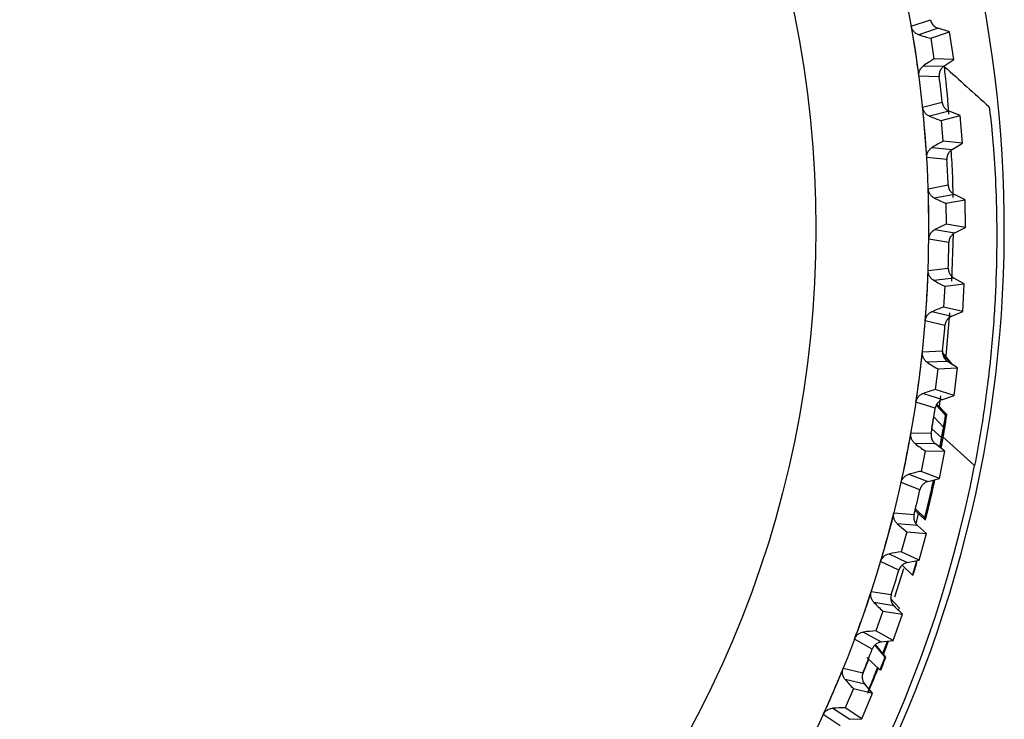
# Model space of a CAD drawing. Header units: millimetres. Extents: x -42 to 108, y 0 to 140.
# Tile 13 of 17: x 90 to 108, y 65 to 78. Entities that reach past the tile are written whole.
import ezdxf

# ---------------------------------------------------------------- set-up
doc = ezdxf.new("R2010")
doc.units = ezdxf.units.MM

msp = doc.modelspace()

# ---------------------------------------------------------------- linework, layer by layer
at = {"color": 7, "linetype": 'Continuous', "lineweight": 25}
for p, q in [((105.821, 77.554), (106.167, 77.671)), ((106.303, 77.515), (105.958, 77.398)), ((106.511, 77.45), (106.303, 77.515)), ((106.173, 77.336), (106.511, 77.45)), ((106.173, 77.336), (106.23, 76.963)), ((106.586, 76.955), (106.511, 77.45)), ((106.043, 76.839), (106.408, 76.831)), ((106.586, 76.955), (106.23, 76.963)), ((106.408, 76.831), (106.586, 76.955)), ((106.325, 76.641), (105.959, 76.65)), ((106.025, 76.092), (106.378, 76.185)), ((106.504, 76.02), (106.151, 75.927)), ((106.361, 75.85), (106.706, 75.941)), ((106.706, 75.941), (106.504, 76.02)), ((106.747, 75.442), (106.706, 75.941)), ((106.361, 75.85), (106.392, 75.475)), ((106.747, 75.442), (106.392, 75.475)), ((106.561, 75.33), (106.747, 75.442)), ((106.197, 75.364), (106.561, 75.33)), ((106.464, 75.147), (106.1, 75.181)), ((106.126, 74.62), (106.486, 74.688)), ((106.599, 74.515), (106.24, 74.447)), ((106.795, 74.421), (106.599, 74.515)), ((106.445, 74.356), (106.795, 74.421)), ((106.445, 74.356), (106.449, 73.979)), ((106.801, 73.921), (106.795, 74.421)), ((106.801, 73.921), (106.449, 73.979)), ((106.247, 73.882), (106.608, 73.823)), ((106.555, 72.951), (106.584, 73.816)), ((106.608, 73.823), (106.801, 73.921)), ((106.499, 73.647), (106.138, 73.706)), ((106.125, 73.145), (106.488, 73.188)), ((106.589, 73.007), (106.227, 72.964)), ((106.424, 72.859), (106.778, 72.9)), ((106.778, 72.9), (106.589, 73.007)), ((106.75, 72.401), (106.778, 72.9)), ((106.424, 72.859), (106.403, 72.482)), ((106.194, 72.4), (106.55, 72.316)), ((106.75, 72.401), (106.403, 72.482)), ((106.445, 71.528), (106.518, 72.376)), ((106.55, 72.316), (106.75, 72.401)), ((106.428, 72.148), (106.073, 72.232)), ((106.021, 71.673), (106.386, 71.69)), ((106.551, 71.453), (106.382, 71.653)), ((106.569, 71.441), (106.383, 71.662)), ((106.474, 71.503), (106.11, 71.486)), ((106.656, 71.383), (106.474, 71.503)), ((106.299, 71.367), (106.251, 70.993)), ((106.299, 71.367), (106.656, 71.383)), ((106.592, 70.887), (106.656, 71.383)), ((106.592, 70.887), (106.251, 70.993)), ((106.254, 70.657), (105.905, 70.766)), ((106.038, 70.925), (106.387, 70.816)), ((106.327, 70.685), (106.354, 70.879)), ((106.387, 70.816), (106.592, 70.887)), ((106.271, 70.711), (106.442, 70.527)), ((106.226, 70.503), (106.403, 70.317)), ((106.441, 70.528), (106.442, 70.527)), ((106.457, 70.546), (106.455, 70.547)), ((106.455, 70.547), (106.456, 70.546)), ((106.191, 70.287), (106.369, 70.122)), ((106.337, 69.948), (106.393, 70.244)), ((105.814, 70.212), (106.18, 70.204)), ((106.255, 70.011), (105.89, 70.019)), ((106.071, 69.887), (105.997, 69.517)), ((106.071, 69.887), (106.427, 69.879)), ((106.427, 69.879), (106.255, 70.011)), ((106.329, 69.388), (106.427, 69.879)), ((106.329, 69.388), (105.997, 69.517)), ((105.779, 69.465), (106.119, 69.332)), ((106.119, 69.332), (106.329, 69.388)), ((105.976, 69.183), (105.635, 69.315)), ((105.895, 68.841), (106.067, 68.681)), ((105.898, 68.806), (106.08, 68.637)), ((105.506, 68.769), (105.87, 68.736)), ((105.906, 68.57), (105.953, 68.759)), ((106.069, 68.681), (106.067, 68.681)), ((105.932, 68.538), (105.568, 68.571)), ((106.094, 68.394), (105.932, 68.538)), ((105.739, 68.427), (105.64, 68.063)), ((105.739, 68.427), (106.094, 68.394)), ((105.963, 67.911), (106.094, 68.394)), ((105.419, 68.026), (105.749, 67.87)), ((105.963, 67.911), (105.64, 68.063)), ((105.749, 67.87), (105.963, 67.911)), ((105.596, 67.731), (105.265, 67.887)), ((105.524, 67.251), (105.683, 67.762)), ((105.654, 67.822), (105.845, 67.644)), ((105.915, 67.88), (105.899, 67.899)), ((105.923, 67.878), (105.904, 67.9)), ((105.923, 67.878), (105.915, 67.88)), ((105.854, 67.642), (105.845, 67.644)), ((105.098, 67.351), (105.459, 67.292)), ((105.448, 67.219), (105.607, 67.049)), ((105.507, 67.091), (105.146, 67.149)), ((105.659, 66.936), (105.507, 67.091)), ((105.307, 66.994), (105.182, 66.638)), ((105.307, 66.994), (105.659, 66.936)), ((105.494, 66.464), (105.659, 66.936)), ((104.96, 66.616), (105.278, 66.437)), ((105.494, 66.464), (105.182, 66.638)), ((105.115, 66.309), (104.796, 66.488)), ((105.345, 66.17), (105.165, 66.384)), ((105.361, 66.164), (105.172, 66.389)), ((105.278, 66.437), (105.494, 66.464)), ((105.309, 66.226), (105.392, 66.451)), ((105.31, 66.224), (105.395, 66.452)), ((105.4, 66.452), (105.314, 66.22)), ((105.402, 66.452), (105.316, 66.218)), ((105.018, 66.155), (105.254, 65.935)), ((105.361, 66.164), (105.345, 66.17)), ((104.593, 65.965), (104.948, 65.881)), ((104.948, 65.864), (105.051, 66.125)), ((105.27, 65.929), (105.254, 65.935)), ((104.982, 65.677), (104.626, 65.76)), ((105.123, 65.512), (104.982, 65.677)), ((104.776, 65.594), (104.627, 65.248)), ((104.776, 65.594), (105.123, 65.512)), ((104.925, 65.052), (105.123, 65.512)), ((104.925, 65.052), (104.627, 65.248)), ((104.537, 64.925), (104.231, 65.125)), ((104.403, 65.242), (104.708, 65.041)), ((104.708, 65.041), (104.925, 65.052))]:
    msp.add_line(p, q, dxfattribs=at)
at = {"color": 8, "linetype": 'Continuous', "lineweight": 25}
for p, q in [((106.455, 70.547), (106.282, 70.733)), ((106.964, 69.625), (106.392, 70.14)), ((105.484, 67.118), (105.59, 67.006))]:
    msp.add_line(p, q, dxfattribs=at)
at = {"color": 7, "linetype": 'Continuous', "lineweight": 25, "flags": 128}
msp.add_lwpolyline([(106.27, 70.71), (106.339, 70.637), (106.441, 70.528)], dxfattribs=at)
at = {"color": 7, "linetype": 'Continuous', "lineweight": 25}
for radius in [21.133, 19.098]:
    msp.add_circle((85, 73.901), radius, dxfattribs=at)
for centre, radius, start, end in [((85, 73.901), 22.5, 282.8538, 41.2442), ((106.841, 80.054), 2.799, 251.6038, 256.1858), ((107.681, 74.57), 2.799, 121.2368, 125.8187), ((85, 73.901), 21.5, 6.099, 7.3235), ((107.217, 78.515), 2.799, 247.6038, 252.1858), ((107.673, 72.986), 2.799, 117.2368, 121.8187), ((85, 73.901), 21.5, 2.099, 3.3235), ((107.485, 76.954), 2.799, 243.6038, 248.1858), ((107.554, 71.407), 2.799, 113.2368, 117.8187), ((85, 73.901), 21.5, 358.099, 359.3235), ((107.643, 75.378), 2.799, 239.6038, 244.1858), ((107.325, 69.839), 2.799, 109.2368, 113.8187), ((85, 73.901), 21.5, 354.099, 355.3235), ((107.691, 73.795), 2.799, 235.6038, 240.1858), ((106.987, 68.292), 2.799, 105.2368, 109.8187), ((85, 73.901), 21.5, 350.099, 351.3235), ((107.628, 72.213), 2.799, 231.6038, 236.1858), ((85.007, 73.894), 22.368, 283.8981, 348.9993), ((106.542, 66.772), 2.799, 101.2368, 105.8187), ((85, 73.901), 21.5, 346.099, 347.3235), ((107.455, 70.638), 2.799, 227.6038, 232.1858), ((105.992, 65.287), 2.799, 97.2368, 101.8187), ((85, 73.901), 21.764, 343.2927, 343.9405), ((85, 73.901), 21.5, 342.099, 343.3235), ((107.173, 69.08), 2.799, 223.6038, 228.1858), ((105.34, 63.843), 2.799, 93.2368, 97.8187), ((85, 73.901), 21.5, 338.099, 339.3235), ((106.783, 67.545), 2.799, 219.6038, 224.1858), ((104.589, 62.449), 2.799, 89.2368, 93.8187)]:
    msp.add_arc(centre, radius, start, end, dxfattribs=at)
for points, knots in [([(105.959, 76.65), (105.933, 76.848), (105.904, 77.046), (105.873, 77.243), (105.856, 77.347), (105.839, 77.45), (105.821, 77.554)], [0, 0, 0, 0, 0.0006000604, 0.0006000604, 0.0006000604, 0.000914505, 0.000914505, 0.000914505, 0.000914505]), ([(105.958, 77.398), (105.949, 77.401), (105.939, 77.404), (105.93, 77.408), (105.922, 77.413), (105.913, 77.417), (105.905, 77.423), (105.897, 77.429), (105.889, 77.435), (105.882, 77.441), (105.875, 77.448), (105.868, 77.455), (105.862, 77.463), (105.855, 77.471), (105.85, 77.479), (105.845, 77.487), (105.84, 77.496), (105.835, 77.505), (105.832, 77.514), (105.827, 77.527), (105.823, 77.54), (105.821, 77.554)], [0, 0, 0, 0, 0.0000302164, 0.0000302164, 0.0000302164, 0.0000598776, 0.0000598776, 0.0000598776, 0.0000895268, 0.0000895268, 0.0000895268, 0.0001191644, 0.0001191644, 0.0001191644, 0.000148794, 0.000148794, 0.000148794, 0.00017842, 0.00017842, 0.00017842, 0.0002196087, 0.0002196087, 0.0002196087, 0.0002196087]), ([(106.167, 77.671), (106.169, 77.66), (106.172, 77.649), (106.175, 77.639), (106.179, 77.628), (106.184, 77.618), (106.189, 77.609), (106.194, 77.599), (106.201, 77.59), (106.208, 77.581), (106.215, 77.572), (106.222, 77.564), (106.23, 77.557), (106.235, 77.553), (106.239, 77.55), (106.243, 77.546), (106.252, 77.54), (106.262, 77.534), (106.272, 77.529), (106.282, 77.523), (106.292, 77.519), (106.303, 77.515)], [0, 0, 0, 0, 0.0000331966, 0.0000331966, 0.0000331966, 0.0000663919, 0.0000663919, 0.0000663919, 0.0000995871, 0.0000995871, 0.0000995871, 0.0001327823, 0.0001327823, 0.0001327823, 0.0001492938, 0.0001492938, 0.0001492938, 0.0001827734, 0.0001827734, 0.0001827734, 0.0002172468, 0.0002172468, 0.0002172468, 0.0002172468]), ([(105.959, 76.65), (105.958, 76.661), (105.957, 76.672), (105.958, 76.683), (105.958, 76.694), (105.959, 76.705), (105.961, 76.716), (105.964, 76.726), (105.967, 76.737), (105.971, 76.747), (105.974, 76.757), (105.979, 76.767), (105.984, 76.776), (105.989, 76.785), (105.995, 76.793), (106.002, 76.801), (106.008, 76.808), (106.014, 76.815), (106.021, 76.822), (106.028, 76.828), (106.036, 76.834), (106.043, 76.839)], [0, 0, 0, 0, 0.0000330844, 0.0000330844, 0.0000330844, 0.0000661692, 0.0000661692, 0.0000661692, 0.0000989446, 0.0000989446, 0.0000989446, 0.0001308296, 0.0001308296, 0.0001308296, 0.000161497, 0.000161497, 0.000161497, 0.0001901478, 0.0001901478, 0.0001901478, 0.0002195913, 0.0002195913, 0.0002195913, 0.0002195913]), ([(106.408, 76.831), (106.399, 76.824), (106.391, 76.817), (106.383, 76.81), (106.375, 76.802), (106.368, 76.793), (106.361, 76.784), (106.355, 76.775), (106.349, 76.766), (106.344, 76.756), (106.339, 76.746), (106.335, 76.736), (106.332, 76.725), (106.33, 76.72), (106.329, 76.714), (106.327, 76.709), (106.325, 76.698), (106.324, 76.687), (106.323, 76.676), (106.323, 76.664), (106.323, 76.653), (106.325, 76.641)], [0, 0, 0, 0, 0.0000332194, 0.0000332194, 0.0000332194, 0.0000664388, 0.0000664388, 0.0000664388, 0.0000996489, 0.0000996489, 0.0000996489, 0.000132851, 0.000132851, 0.000132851, 0.0001493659, 0.0001493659, 0.0001493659, 0.0001828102, 0.0001828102, 0.0001828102, 0.0002172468, 0.0002172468, 0.0002172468, 0.0002172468]), ([(106.423, 76.822), (106.556, 76.703), (106.826, 76.459), (107.088, 76.223), (107.222, 76.103)], [0, 0, 0, 0, 0.491792, 1, 1, 1, 1]), ([(106.498, 75.964), (106.495, 76.017), (106.472, 76.381), (106.425, 76.722), (106.423, 76.792), (106.423, 76.822)], [0, 0, 0, 0, 0.089687, 0.616802, 1, 1, 1, 1]), ([(106.1, 75.181), (106.088, 75.381), (106.073, 75.58), (106.055, 75.779), (106.046, 75.884), (106.036, 75.988), (106.025, 76.092)], [0, 0, 0, 0, 0.0006000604, 0.0006000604, 0.0006000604, 0.000914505, 0.000914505, 0.000914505, 0.000914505]), ([(106.151, 75.927), (106.142, 75.931), (106.133, 75.935), (106.124, 75.94), (106.116, 75.945), (106.108, 75.95), (106.1, 75.956), (106.092, 75.962), (106.085, 75.969), (106.078, 75.976), (106.071, 75.983), (106.065, 75.991), (106.059, 75.999), (106.054, 76.007), (106.049, 76.016), (106.044, 76.025), (106.04, 76.033), (106.036, 76.043), (106.033, 76.052), (106.029, 76.065), (106.026, 76.079), (106.025, 76.092)], [0, 0, 0, 0, 0.0000302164, 0.0000302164, 0.0000302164, 0.0000598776, 0.0000598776, 0.0000598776, 0.0000895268, 0.0000895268, 0.0000895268, 0.0001191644, 0.0001191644, 0.0001191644, 0.000148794, 0.000148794, 0.000148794, 0.00017842, 0.00017842, 0.00017842, 0.0002196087, 0.0002196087, 0.0002196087, 0.0002196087]), ([(106.378, 76.185), (106.379, 76.174), (106.382, 76.163), (106.385, 76.153), (106.388, 76.142), (106.391, 76.131), (106.396, 76.121), (106.401, 76.111), (106.406, 76.102), (106.413, 76.093), (106.419, 76.084), (106.426, 76.075), (106.434, 76.067), (106.438, 76.063), (106.442, 76.059), (106.446, 76.056), (106.454, 76.048), (106.463, 76.042), (106.473, 76.036), (106.483, 76.03), (106.493, 76.025), (106.504, 76.02)], [0, 0, 0, 0, 0.0000331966, 0.0000331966, 0.0000331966, 0.0000663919, 0.0000663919, 0.0000663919, 0.0000995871, 0.0000995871, 0.0000995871, 0.0001327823, 0.0001327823, 0.0001327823, 0.0001492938, 0.0001492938, 0.0001492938, 0.0001827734, 0.0001827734, 0.0001827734, 0.0002172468, 0.0002172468, 0.0002172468, 0.0002172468]), ([(107.222, 76.103), (107.225, 76.1), (107.236, 76.032), (107.257, 75.851), (107.265, 75.777), (107.281, 75.608), (107.29, 75.513), (107.315, 75.202), (107.331, 74.957), (107.355, 74.426), (107.362, 74.139), (107.364, 73.526), (107.358, 73.199), (107.33, 72.53), (107.308, 72.185), (107.244, 71.473), (107.202, 71.106), (107.099, 70.371), (107.037, 70), (106.964, 69.625)], [0, 0, 0, 0, 0.125, 0.125, 0.1875, 0.1875, 0.25, 0.25, 0.375, 0.375, 0.5, 0.5, 0.625, 0.625, 0.75, 0.75, 0.875, 0.875, 1, 1, 1, 1]), ([(106.1, 75.181), (106.099, 75.192), (106.099, 75.203), (106.101, 75.214), (106.102, 75.225), (106.104, 75.236), (106.107, 75.247), (106.11, 75.257), (106.113, 75.267), (106.118, 75.277), (106.123, 75.287), (106.128, 75.296), (106.134, 75.305), (106.139, 75.313), (106.146, 75.321), (106.153, 75.329), (106.159, 75.336), (106.166, 75.342), (106.174, 75.348), (106.181, 75.354), (106.189, 75.36), (106.197, 75.364)], [0, 0, 0, 0, 0.0000330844, 0.0000330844, 0.0000330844, 0.0000661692, 0.0000661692, 0.0000661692, 0.0000989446, 0.0000989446, 0.0000989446, 0.0001308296, 0.0001308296, 0.0001308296, 0.000161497, 0.000161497, 0.000161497, 0.0001901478, 0.0001901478, 0.0001901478, 0.0002195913, 0.0002195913, 0.0002195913, 0.0002195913]), ([(106.561, 75.33), (106.551, 75.325), (106.542, 75.318), (106.534, 75.311), (106.525, 75.304), (106.517, 75.296), (106.51, 75.287), (106.503, 75.279), (106.497, 75.27), (106.491, 75.26), (106.485, 75.251), (106.481, 75.241), (106.477, 75.23), (106.475, 75.225), (106.473, 75.22), (106.471, 75.214), (106.468, 75.204), (106.466, 75.193), (106.465, 75.182), (106.464, 75.17), (106.463, 75.159), (106.464, 75.147)], [0, 0, 0, 0, 0.0000332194, 0.0000332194, 0.0000332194, 0.0000664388, 0.0000664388, 0.0000664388, 0.0000996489, 0.0000996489, 0.0000996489, 0.000132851, 0.000132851, 0.000132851, 0.0001493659, 0.0001493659, 0.0001493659, 0.0001828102, 0.0001828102, 0.0001828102, 0.0002172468, 0.0002172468, 0.0002172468, 0.0002172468]), ([(106.575, 74.458), (106.574, 74.59), (106.572, 74.92), (106.552, 75.167), (106.539, 75.315)], [0, 0, 0, 0, 0.39915, 1, 1, 1, 1]), ([(106.486, 74.688), (106.486, 74.677), (106.487, 74.666), (106.49, 74.655), (106.492, 74.645), (106.495, 74.634), (106.499, 74.624), (106.503, 74.613), (106.508, 74.603), (106.513, 74.594), (106.519, 74.584), (106.526, 74.575), (106.533, 74.567), (106.536, 74.562), (106.54, 74.558), (106.544, 74.554), (106.552, 74.547), (106.56, 74.539), (106.569, 74.533), (106.579, 74.526), (106.589, 74.52), (106.599, 74.515)], [0, 0, 0, 0, 0.0000331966, 0.0000331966, 0.0000331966, 0.0000663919, 0.0000663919, 0.0000663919, 0.0000995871, 0.0000995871, 0.0000995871, 0.0001327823, 0.0001327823, 0.0001327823, 0.0001492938, 0.0001492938, 0.0001492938, 0.0001827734, 0.0001827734, 0.0001827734, 0.0002172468, 0.0002172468, 0.0002172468, 0.0002172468]), ([(106.138, 73.706), (106.14, 73.906), (106.139, 74.106), (106.135, 74.306), (106.133, 74.411), (106.13, 74.516), (106.126, 74.62)], [0, 0, 0, 0, 0.0006000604, 0.0006000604, 0.0006000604, 0.000914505, 0.000914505, 0.000914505, 0.000914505]), ([(106.24, 74.447), (106.232, 74.451), (106.223, 74.456), (106.215, 74.461), (106.207, 74.467), (106.199, 74.473), (106.192, 74.479), (106.184, 74.486), (106.178, 74.493), (106.171, 74.501), (106.165, 74.508), (106.159, 74.516), (106.154, 74.525), (106.149, 74.533), (106.145, 74.542), (106.141, 74.551), (106.137, 74.561), (106.134, 74.57), (106.132, 74.58), (106.129, 74.593), (106.127, 74.607), (106.126, 74.62)], [0, 0, 0, 0, 0.0000302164, 0.0000302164, 0.0000302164, 0.0000598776, 0.0000598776, 0.0000598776, 0.0000895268, 0.0000895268, 0.0000895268, 0.0001191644, 0.0001191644, 0.0001191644, 0.000148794, 0.000148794, 0.000148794, 0.00017842, 0.00017842, 0.00017842, 0.0002196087, 0.0002196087, 0.0002196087, 0.0002196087]), ([(106.138, 73.706), (106.138, 73.717), (106.139, 73.728), (106.141, 73.739), (106.143, 73.75), (106.145, 73.761), (106.149, 73.771), (106.153, 73.781), (106.157, 73.791), (106.163, 73.801), (106.168, 73.81), (106.174, 73.819), (106.18, 73.827), (106.187, 73.835), (106.193, 73.843), (106.201, 73.85), (106.208, 73.856), (106.215, 73.862), (106.223, 73.868), (106.231, 73.873), (106.239, 73.878), (106.247, 73.882)], [0, 0, 0, 0, 0.0000330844, 0.0000330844, 0.0000330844, 0.0000661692, 0.0000661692, 0.0000661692, 0.0000989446, 0.0000989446, 0.0000989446, 0.0001308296, 0.0001308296, 0.0001308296, 0.000161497, 0.000161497, 0.000161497, 0.0001901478, 0.0001901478, 0.0001901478, 0.0002195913, 0.0002195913, 0.0002195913, 0.0002195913]), ([(106.608, 73.823), (106.598, 73.818), (106.588, 73.812), (106.579, 73.805), (106.571, 73.799), (106.562, 73.791), (106.554, 73.783), (106.547, 73.775), (106.54, 73.767), (106.534, 73.758), (106.527, 73.749), (106.522, 73.739), (106.517, 73.729), (106.515, 73.724), (106.513, 73.719), (106.511, 73.714), (106.507, 73.703), (106.504, 73.692), (106.502, 73.681), (106.5, 73.67), (106.499, 73.658), (106.499, 73.647)], [0, 0, 0, 0, 0.0000332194, 0.0000332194, 0.0000332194, 0.0000664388, 0.0000664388, 0.0000664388, 0.0000996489, 0.0000996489, 0.0000996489, 0.000132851, 0.000132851, 0.000132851, 0.0001493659, 0.0001493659, 0.0001493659, 0.0001828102, 0.0001828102, 0.0001828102, 0.0002172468, 0.0002172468, 0.0002172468, 0.0002172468]), ([(106.073, 72.232), (106.088, 72.431), (106.101, 72.631), (106.111, 72.831), (106.117, 72.935), (106.121, 73.04), (106.125, 73.145)], [0, 0, 0, 0, 0.0006000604, 0.0006000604, 0.0006000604, 0.000914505, 0.000914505, 0.000914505, 0.000914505]), ([(106.227, 72.964), (106.218, 72.969), (106.21, 72.974), (106.202, 72.98), (106.195, 72.986), (106.187, 72.993), (106.181, 73), (106.174, 73.007), (106.167, 73.014), (106.162, 73.022), (106.156, 73.03), (106.151, 73.039), (106.146, 73.048), (106.142, 73.057), (106.138, 73.066), (106.135, 73.075), (106.132, 73.085), (106.129, 73.094), (106.128, 73.104), (106.126, 73.117), (106.125, 73.131), (106.125, 73.145)], [0, 0, 0, 0, 0.0000302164, 0.0000302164, 0.0000302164, 0.0000598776, 0.0000598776, 0.0000598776, 0.0000895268, 0.0000895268, 0.0000895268, 0.0001191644, 0.0001191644, 0.0001191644, 0.000148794, 0.000148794, 0.000148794, 0.00017842, 0.00017842, 0.00017842, 0.0002196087, 0.0002196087, 0.0002196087, 0.0002196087]), ([(106.488, 73.188), (106.488, 73.177), (106.488, 73.165), (106.49, 73.154), (106.491, 73.144), (106.494, 73.133), (106.497, 73.122), (106.5, 73.111), (106.504, 73.101), (106.509, 73.091), (106.514, 73.081), (106.52, 73.072), (106.527, 73.063), (106.53, 73.058), (106.533, 73.054), (106.537, 73.05), (106.544, 73.042), (106.552, 73.034), (106.561, 73.027), (106.57, 73.019), (106.579, 73.013), (106.589, 73.007)], [0, 0, 0, 0, 0.0000331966, 0.0000331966, 0.0000331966, 0.0000663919, 0.0000663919, 0.0000663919, 0.0000995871, 0.0000995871, 0.0000995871, 0.0001327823, 0.0001327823, 0.0001327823, 0.0001492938, 0.0001492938, 0.0001492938, 0.0001827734, 0.0001827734, 0.0001827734, 0.0002172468, 0.0002172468, 0.0002172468, 0.0002172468]), ([(106.073, 72.232), (106.073, 72.243), (106.075, 72.254), (106.078, 72.265), (106.081, 72.275), (106.084, 72.286), (106.089, 72.296), (106.093, 72.306), (106.098, 72.316), (106.104, 72.325), (106.11, 72.334), (106.116, 72.342), (106.123, 72.35), (106.13, 72.358), (106.138, 72.365), (106.146, 72.371), (106.153, 72.377), (106.161, 72.382), (106.169, 72.387), (106.177, 72.392), (106.186, 72.396), (106.194, 72.4)], [0, 0, 0, 0, 0.0000330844, 0.0000330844, 0.0000330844, 0.0000661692, 0.0000661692, 0.0000661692, 0.0000989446, 0.0000989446, 0.0000989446, 0.0001308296, 0.0001308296, 0.0001308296, 0.000161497, 0.000161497, 0.000161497, 0.0001901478, 0.0001901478, 0.0001901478, 0.0002195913, 0.0002195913, 0.0002195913, 0.0002195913]), ([(106.55, 72.316), (106.539, 72.311), (106.53, 72.306), (106.52, 72.3), (106.511, 72.294), (106.502, 72.288), (106.494, 72.28), (106.486, 72.273), (106.478, 72.265), (106.471, 72.256), (106.464, 72.247), (106.458, 72.238), (106.453, 72.228), (106.45, 72.223), (106.448, 72.218), (106.445, 72.213), (106.441, 72.203), (106.437, 72.193), (106.434, 72.182), (106.431, 72.171), (106.429, 72.159), (106.428, 72.148)], [0, 0, 0, 0, 0.0000332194, 0.0000332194, 0.0000332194, 0.0000664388, 0.0000664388, 0.0000664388, 0.0000996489, 0.0000996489, 0.0000996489, 0.000132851, 0.000132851, 0.000132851, 0.0001493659, 0.0001493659, 0.0001493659, 0.0001828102, 0.0001828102, 0.0001828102, 0.0002172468, 0.0002172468, 0.0002172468, 0.0002172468]), ([(105.905, 70.766), (105.935, 70.964), (105.961, 71.162), (105.985, 71.361), (105.998, 71.465), (106.01, 71.569), (106.021, 71.673)], [0, 0, 0, 0, 0.0006000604, 0.0006000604, 0.0006000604, 0.000914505, 0.000914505, 0.000914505, 0.000914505]), ([(106.11, 71.486), (106.102, 71.491), (106.094, 71.497), (106.086, 71.503), (106.079, 71.51), (106.072, 71.517), (106.066, 71.524), (106.06, 71.532), (106.054, 71.54), (106.049, 71.548), (106.044, 71.557), (106.039, 71.566), (106.035, 71.575), (106.032, 71.584), (106.028, 71.593), (106.026, 71.603), (106.023, 71.612), (106.022, 71.622), (106.021, 71.632), (106.019, 71.646), (106.019, 71.66), (106.021, 71.673)], [0, 0, 0, 0, 0.0000302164, 0.0000302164, 0.0000302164, 0.0000598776, 0.0000598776, 0.0000598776, 0.0000895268, 0.0000895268, 0.0000895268, 0.0001191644, 0.0001191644, 0.0001191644, 0.000148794, 0.000148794, 0.000148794, 0.00017842, 0.00017842, 0.00017842, 0.0002196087, 0.0002196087, 0.0002196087, 0.0002196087]), ([(106.386, 71.69), (106.385, 71.679), (106.385, 71.668), (106.385, 71.657), (106.386, 71.646), (106.388, 71.635), (106.39, 71.624), (106.393, 71.614), (106.396, 71.603), (106.4, 71.593), (106.405, 71.583), (106.41, 71.573), (106.416, 71.563), (106.419, 71.559), (106.422, 71.554), (106.425, 71.55), (106.432, 71.541), (106.439, 71.532), (106.447, 71.525), (106.456, 71.517), (106.465, 71.51), (106.474, 71.503)], [0, 0, 0, 0, 0.0000331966, 0.0000331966, 0.0000331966, 0.0000663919, 0.0000663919, 0.0000663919, 0.0000995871, 0.0000995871, 0.0000995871, 0.0001327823, 0.0001327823, 0.0001327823, 0.0001492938, 0.0001492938, 0.0001492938, 0.0001827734, 0.0001827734, 0.0001827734, 0.0002172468, 0.0002172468, 0.0002172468, 0.0002172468]), ([(105.905, 70.766), (105.906, 70.777), (105.909, 70.788), (105.912, 70.798), (105.916, 70.809), (105.92, 70.819), (105.925, 70.829), (105.93, 70.838), (105.936, 70.848), (105.943, 70.857), (105.949, 70.865), (105.956, 70.873), (105.964, 70.88), (105.971, 70.887), (105.979, 70.894), (105.987, 70.9), (105.995, 70.905), (106.003, 70.91), (106.012, 70.914), (106.02, 70.919), (106.029, 70.922), (106.038, 70.925)], [0, 0, 0, 0, 0.0000330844, 0.0000330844, 0.0000330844, 0.0000661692, 0.0000661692, 0.0000661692, 0.0000989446, 0.0000989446, 0.0000989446, 0.0001308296, 0.0001308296, 0.0001308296, 0.000161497, 0.000161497, 0.000161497, 0.0001901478, 0.0001901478, 0.0001901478, 0.0002195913, 0.0002195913, 0.0002195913, 0.0002195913]), ([(106.387, 70.816), (106.376, 70.813), (106.366, 70.808), (106.356, 70.803), (106.346, 70.798), (106.337, 70.792), (106.328, 70.785), (106.32, 70.778), (106.311, 70.77), (106.304, 70.762), (106.297, 70.754), (106.29, 70.745), (106.284, 70.736), (106.281, 70.731), (106.278, 70.726), (106.275, 70.722), (106.27, 70.712), (106.266, 70.701), (106.262, 70.691), (106.258, 70.68), (106.256, 70.669), (106.254, 70.657)], [0, 0, 0, 0, 0.0000332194, 0.0000332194, 0.0000332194, 0.0000664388, 0.0000664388, 0.0000664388, 0.0000996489, 0.0000996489, 0.0000996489, 0.000132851, 0.000132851, 0.000132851, 0.0001493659, 0.0001493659, 0.0001493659, 0.0001828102, 0.0001828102, 0.0001828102, 0.0002172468, 0.0002172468, 0.0002172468, 0.0002172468]), ([(106.442, 70.527), (106.417, 70.37), (106.386, 70.175), (106.349, 69.981), (106.341, 69.945)], [0, 0, 0, 0, 0.809814, 1, 1, 1, 1]), ([(106.347, 69.94), (106.35, 69.956), (106.372, 70.068), (106.401, 70.237), (106.432, 70.417), (106.442, 70.478), (106.447, 70.505)], [0, 0, 0, 0, 0.070697, 0.512289, 0.789393, 1, 1, 1, 1]), ([(106.454, 70.529), (106.451, 70.509), (106.446, 70.468), (106.424, 70.328), (106.393, 70.143), (106.367, 70.001), (106.355, 69.934)], [0, 0, 0, 0, 0.2087999, 0.4186575, 0.7249715, 1, 1, 1, 1]), ([(106.403, 70.317), (106.408, 70.344), (106.413, 70.372), (106.422, 70.424), (106.426, 70.443), (106.433, 70.482), (106.436, 70.502), (106.441, 70.528)], [0, 0, 0, 0, 0.5, 0.5, 0.75, 0.75, 1, 1, 1, 1]), ([(106.447, 70.505), (106.45, 70.525), (106.452, 70.532), (106.454, 70.544), (106.455, 70.547), (106.455, 70.547)], [0, 0, 0, 0, 0.5, 0.5, 1, 1, 1, 1]), ([(106.349, 69.939), (106.351, 69.948), (106.365, 70.021), (106.383, 70.124), (106.404, 70.24), (106.412, 70.286), (106.416, 70.309)], [0, 0, 0, 0, 0.069855, 0.535158, 0.768083, 1, 1, 1, 1]), ([(106.418, 70.308), (106.414, 70.288), (106.408, 70.245), (106.388, 70.127), (106.369, 70.021), (106.355, 69.947), (106.353, 69.936)], [0, 0, 0, 0, 0.213684, 0.459364, 0.919617, 1, 1, 1, 1]), ([(106.369, 70.122), (106.373, 70.14), (106.376, 70.158), (106.379, 70.176), (106.382, 70.194), (106.385, 70.212), (106.388, 70.23), (106.393, 70.259), (106.398, 70.288), (106.403, 70.317)], [0, 0, 0, 0, 0.000056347, 0.000056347, 0.000056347, 0.0001126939, 0.0001126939, 0.0001126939, 0.0002035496, 0.0002035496, 0.0002035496, 0.0002035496]), ([(106.393, 70.244), (106.391, 70.231), (106.389, 70.218), (106.386, 70.206), (106.384, 70.195), (106.382, 70.184), (106.38, 70.174), (106.376, 70.155), (106.373, 70.138), (106.369, 70.122)], [0, 0, 0, 0, 0.0000892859, 0.0000892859, 0.0000892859, 0.0001785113, 0.0001785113, 0.0001785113, 0.0003430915, 0.0003430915, 0.0003430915, 0.0003430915]), ([(106.416, 70.309), (106.416, 70.312), (106.417, 70.318), (106.419, 70.323), (106.42, 70.328), (106.421, 70.332), (106.421, 70.333), (106.421, 70.334)], [0, 0, 0, 0, 0.117557, 0.282873, 0.499753, 0.75009, 1, 1, 1, 1]), ([(106.421, 70.334), (106.421, 70.333), (106.421, 70.332), (106.419, 70.315), (106.418, 70.308)], [0, 0, 0, 0, 0.56309, 1, 1, 1, 1]), ([(105.635, 69.315), (105.679, 69.511), (105.719, 69.707), (105.757, 69.903), (105.777, 70.006), (105.796, 70.109), (105.814, 70.212)], [0, 0, 0, 0, 0.0006000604, 0.0006000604, 0.0006000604, 0.000914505, 0.000914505, 0.000914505, 0.000914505]), ([(105.89, 70.019), (105.882, 70.025), (105.875, 70.031), (105.868, 70.038), (105.861, 70.045), (105.855, 70.053), (105.849, 70.061), (105.843, 70.069), (105.838, 70.077), (105.833, 70.086), (105.829, 70.095), (105.825, 70.104), (105.822, 70.113), (105.819, 70.122), (105.816, 70.132), (105.814, 70.142), (105.813, 70.151), (105.812, 70.161), (105.811, 70.171), (105.811, 70.185), (105.812, 70.199), (105.814, 70.212)], [0, 0, 0, 0, 0.0000302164, 0.0000302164, 0.0000302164, 0.0000598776, 0.0000598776, 0.0000598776, 0.0000895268, 0.0000895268, 0.0000895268, 0.0001191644, 0.0001191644, 0.0001191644, 0.000148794, 0.000148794, 0.000148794, 0.00017842, 0.00017842, 0.00017842, 0.0002196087, 0.0002196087, 0.0002196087, 0.0002196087]), ([(106.18, 70.204), (106.178, 70.193), (106.177, 70.182), (106.177, 70.171), (106.177, 70.16), (106.178, 70.149), (106.179, 70.138), (106.181, 70.127), (106.184, 70.116), (106.187, 70.106), (106.191, 70.095), (106.195, 70.085), (106.201, 70.075), (106.203, 70.07), (106.206, 70.066), (106.209, 70.061), (106.215, 70.052), (106.222, 70.043), (106.229, 70.034), (106.237, 70.026), (106.246, 70.018), (106.255, 70.011)], [0, 0, 0, 0, 0.0000331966, 0.0000331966, 0.0000331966, 0.0000663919, 0.0000663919, 0.0000663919, 0.0000995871, 0.0000995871, 0.0000995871, 0.0001327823, 0.0001327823, 0.0001327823, 0.0001492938, 0.0001492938, 0.0001492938, 0.0001827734, 0.0001827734, 0.0001827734, 0.0002172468, 0.0002172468, 0.0002172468, 0.0002172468]), ([(105.635, 69.315), (105.638, 69.326), (105.641, 69.337), (105.645, 69.347), (105.649, 69.357), (105.654, 69.367), (105.66, 69.377), (105.666, 69.386), (105.672, 69.395), (105.679, 69.403), (105.686, 69.411), (105.694, 69.419), (105.702, 69.425), (105.71, 69.432), (105.718, 69.438), (105.727, 69.443), (105.735, 69.448), (105.744, 69.452), (105.752, 69.456), (105.761, 69.46), (105.77, 69.463), (105.779, 69.465)], [0, 0, 0, 0, 0.0000330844, 0.0000330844, 0.0000330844, 0.0000661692, 0.0000661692, 0.0000661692, 0.0000989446, 0.0000989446, 0.0000989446, 0.0001308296, 0.0001308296, 0.0001308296, 0.000161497, 0.000161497, 0.000161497, 0.0001901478, 0.0001901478, 0.0001901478, 0.0002195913, 0.0002195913, 0.0002195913, 0.0002195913]), ([(106.067, 68.681), (106.099, 68.813), (106.154, 69.038), (106.202, 69.265), (106.223, 69.36)], [0, 0, 0, 0, 0.5834654, 1, 1, 1, 1]), ([(106.071, 68.646), (106.071, 68.649), (106.071, 68.656), (106.092, 68.746), (106.131, 68.909), (106.18, 69.121), (106.214, 69.284), (106.23, 69.362)], [0, 0, 0, 0, 0.171568, 0.343454, 0.508105, 0.768008, 1, 1, 1, 1]), ([(106.241, 69.365), (106.231, 69.316), (106.195, 69.144), (106.148, 68.947), (106.113, 68.806), (106.1, 68.754), (106.091, 68.717), (106.085, 68.694), (106.082, 68.683), (106.08, 68.677), (106.079, 68.674), (106.079, 68.672), (106.078, 68.67), (106.078, 68.67)], [0, 0, 0, 0, 0.179464, 0.639798, 0.725128, 0.810517, 0.904582, 0.952254, 0.976058, 0.987976, 0.99397, 0.996982, 1, 1, 1, 1]), ([(106.238, 69.364), (106.224, 69.297), (106.2, 69.185), (106.167, 69.041), (106.146, 68.953), (106.135, 68.905), (106.128, 68.88), (106.124, 68.864), (106.123, 68.862), (106.123, 68.86)], [0, 0, 0, 0, 0.318171, 0.537277, 0.711361, 0.786445, 0.857175, 0.927128, 1, 1, 1, 1]), ([(106.147, 68.969), (106.156, 69.01), (106.178, 69.106), (106.208, 69.241), (106.227, 69.332), (106.234, 69.363)], [0, 0, 0, 0, 0.328165, 0.776541, 1, 1, 1, 1]), ([(106.119, 69.332), (106.109, 69.329), (106.098, 69.325), (106.088, 69.321), (106.078, 69.316), (106.068, 69.311), (106.059, 69.305), (106.05, 69.298), (106.041, 69.291), (106.033, 69.284), (106.025, 69.276), (106.018, 69.268), (106.011, 69.259), (106.008, 69.254), (106.005, 69.25), (106.002, 69.245), (105.996, 69.236), (105.991, 69.226), (105.986, 69.216), (105.982, 69.205), (105.978, 69.194), (105.976, 69.183)], [0, 0, 0, 0, 0.0000332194, 0.0000332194, 0.0000332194, 0.0000664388, 0.0000664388, 0.0000664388, 0.0000996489, 0.0000996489, 0.0000996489, 0.000132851, 0.000132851, 0.000132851, 0.0001493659, 0.0001493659, 0.0001493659, 0.0001828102, 0.0001828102, 0.0001828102, 0.0002172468, 0.0002172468, 0.0002172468, 0.0002172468]), ([(106.123, 68.86), (106.123, 68.862), (106.123, 68.864), (106.126, 68.876), (106.13, 68.896), (106.137, 68.926), (106.144, 68.955), (106.147, 68.969)], [0, 0, 0, 0, 0.1622471, 0.3275335, 0.500936, 0.7600062, 1, 1, 1, 1]), ([(105.265, 67.887), (105.322, 68.079), (105.376, 68.272), (105.428, 68.465), (105.455, 68.566), (105.481, 68.668), (105.506, 68.769)], [0, 0, 0, 0, 0.0006000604, 0.0006000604, 0.0006000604, 0.000914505, 0.000914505, 0.000914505, 0.000914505]), ([(105.568, 68.571), (105.561, 68.577), (105.554, 68.584), (105.548, 68.592), (105.541, 68.599), (105.535, 68.607), (105.53, 68.616), (105.525, 68.624), (105.52, 68.633), (105.517, 68.642), (105.513, 68.651), (105.509, 68.66), (105.507, 68.67), (105.504, 68.679), (105.503, 68.689), (105.501, 68.699), (105.5, 68.709), (105.5, 68.719), (105.5, 68.729), (105.501, 68.742), (105.503, 68.756), (105.506, 68.769)], [0, 0, 0, 0, 0.0000302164, 0.0000302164, 0.0000302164, 0.0000598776, 0.0000598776, 0.0000598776, 0.0000895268, 0.0000895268, 0.0000895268, 0.0001191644, 0.0001191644, 0.0001191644, 0.000148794, 0.000148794, 0.000148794, 0.00017842, 0.00017842, 0.00017842, 0.0002196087, 0.0002196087, 0.0002196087, 0.0002196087]), ([(105.87, 68.736), (105.868, 68.725), (105.866, 68.714), (105.865, 68.703), (105.864, 68.692), (105.864, 68.681), (105.865, 68.67), (105.866, 68.659), (105.868, 68.648), (105.871, 68.637), (105.874, 68.626), (105.877, 68.616), (105.882, 68.606), (105.884, 68.601), (105.887, 68.596), (105.889, 68.591), (105.895, 68.581), (105.901, 68.572), (105.908, 68.563), (105.915, 68.554), (105.923, 68.546), (105.932, 68.538)], [0, 0, 0, 0, 0.0000331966, 0.0000331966, 0.0000331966, 0.0000663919, 0.0000663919, 0.0000663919, 0.0000995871, 0.0000995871, 0.0000995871, 0.0001327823, 0.0001327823, 0.0001327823, 0.0001492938, 0.0001492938, 0.0001492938, 0.0001827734, 0.0001827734, 0.0001827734, 0.0002172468, 0.0002172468, 0.0002172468, 0.0002172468]), ([(106.078, 68.67), (106.078, 68.669), (106.078, 68.668), (106.078, 68.668), (106.077, 68.666), (106.077, 68.665), (106.077, 68.664), (106.076, 68.66), (106.075, 68.657), (106.074, 68.654), (106.072, 68.649), (106.071, 68.646), (106.071, 68.646)], [0, 0, 0, 0, 0.0000039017, 0.0000039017, 0.0000039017, 0.0000185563, 0.0000185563, 0.0000185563, 0.0000768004, 0.0000768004, 0.0000768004, 0.0001991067, 0.0001991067, 0.0001991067, 0.0001991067]), ([(105.265, 67.887), (105.276, 67.922), (105.296, 67.954), (105.35, 68.003), (105.385, 68.02), (105.419, 68.026)], [0, 0, 0, 0, 0.5, 0.5, 1, 1, 1, 1]), ([(105.749, 67.87), (105.738, 67.868), (105.728, 67.865), (105.717, 67.861), (105.707, 67.857), (105.697, 67.852), (105.687, 67.847), (105.678, 67.841), (105.668, 67.835), (105.66, 67.828), (105.651, 67.821), (105.643, 67.813), (105.636, 67.805), (105.633, 67.8), (105.629, 67.796), (105.626, 67.792), (105.619, 67.783), (105.613, 67.773), (105.608, 67.763), (105.603, 67.753), (105.599, 67.742), (105.596, 67.731)], [0, 0, 0, 0, 0.0000332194, 0.0000332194, 0.0000332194, 0.0000664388, 0.0000664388, 0.0000664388, 0.0000996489, 0.0000996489, 0.0000996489, 0.000132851, 0.000132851, 0.000132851, 0.0001493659, 0.0001493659, 0.0001493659, 0.0001828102, 0.0001828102, 0.0001828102, 0.0002172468, 0.0002172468, 0.0002172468, 0.0002172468]), ([(104.796, 66.488), (104.866, 66.676), (104.934, 66.864), (104.999, 67.053), (105.033, 67.152), (105.066, 67.252), (105.098, 67.351)], [0, 0, 0, 0, 0.0006000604, 0.0006000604, 0.0006000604, 0.000914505, 0.000914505, 0.000914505, 0.000914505]), ([(105.146, 67.149), (105.139, 67.156), (105.133, 67.164), (105.127, 67.172), (105.121, 67.179), (105.116, 67.188), (105.112, 67.196), (105.107, 67.205), (105.103, 67.214), (105.1, 67.223), (105.096, 67.233), (105.094, 67.242), (105.092, 67.252), (105.09, 67.262), (105.089, 67.272), (105.089, 67.282), (105.088, 67.291), (105.089, 67.301), (105.09, 67.311), (105.091, 67.325), (105.094, 67.338), (105.098, 67.351)], [0, 0, 0, 0, 0.0000302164, 0.0000302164, 0.0000302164, 0.0000598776, 0.0000598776, 0.0000598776, 0.0000895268, 0.0000895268, 0.0000895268, 0.0001191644, 0.0001191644, 0.0001191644, 0.000148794, 0.000148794, 0.000148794, 0.00017842, 0.00017842, 0.00017842, 0.0002196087, 0.0002196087, 0.0002196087, 0.0002196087]), ([(105.459, 67.292), (105.456, 67.282), (105.453, 67.271), (105.452, 67.26), (105.45, 67.249), (105.449, 67.238), (105.45, 67.227), (105.45, 67.216), (105.451, 67.205), (105.453, 67.194), (105.455, 67.183), (105.458, 67.172), (105.462, 67.162), (105.464, 67.157), (105.466, 67.152), (105.468, 67.147), (105.473, 67.136), (105.478, 67.127), (105.485, 67.117), (105.491, 67.108), (105.499, 67.099), (105.507, 67.091)], [0, 0, 0, 0, 0.0000331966, 0.0000331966, 0.0000331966, 0.0000663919, 0.0000663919, 0.0000663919, 0.0000995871, 0.0000995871, 0.0000995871, 0.0001327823, 0.0001327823, 0.0001327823, 0.0001492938, 0.0001492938, 0.0001492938, 0.0001827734, 0.0001827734, 0.0001827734, 0.0002172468, 0.0002172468, 0.0002172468, 0.0002172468]), ([(105.59, 67.006), (105.597, 67.027), (105.6, 67.034), (105.605, 67.046), (105.606, 67.049), (105.607, 67.049)], [0, 0, 0, 0, 0.5, 0.5, 1, 1, 1, 1]), ([(104.796, 66.488), (104.8, 66.499), (104.805, 66.509), (104.81, 66.518), (104.816, 66.528), (104.822, 66.537), (104.829, 66.545), (104.836, 66.554), (104.844, 66.562), (104.852, 66.569), (104.86, 66.576), (104.869, 66.582), (104.878, 66.588), (104.886, 66.593), (104.896, 66.598), (104.905, 66.602), (104.914, 66.605), (104.923, 66.609), (104.932, 66.611), (104.941, 66.613), (104.95, 66.615), (104.96, 66.616)], [0, 0, 0, 0, 0.0000330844, 0.0000330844, 0.0000330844, 0.0000661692, 0.0000661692, 0.0000661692, 0.0000989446, 0.0000989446, 0.0000989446, 0.0001308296, 0.0001308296, 0.0001308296, 0.000161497, 0.000161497, 0.000161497, 0.0001901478, 0.0001901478, 0.0001901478, 0.0002195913, 0.0002195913, 0.0002195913, 0.0002195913]), ([(105.278, 66.437), (105.267, 66.436), (105.256, 66.434), (105.245, 66.43), (105.235, 66.427), (105.224, 66.423), (105.214, 66.418), (105.204, 66.414), (105.195, 66.408), (105.186, 66.401), (105.177, 66.395), (105.168, 66.388), (105.161, 66.38), (105.157, 66.376), (105.153, 66.372), (105.149, 66.368), (105.142, 66.359), (105.136, 66.35), (105.13, 66.34), (105.124, 66.331), (105.119, 66.32), (105.115, 66.309)], [0, 0, 0, 0, 0.0000332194, 0.0000332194, 0.0000332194, 0.0000664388, 0.0000664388, 0.0000664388, 0.0000996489, 0.0000996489, 0.0000996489, 0.000132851, 0.000132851, 0.000132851, 0.0001493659, 0.0001493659, 0.0001493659, 0.0001828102, 0.0001828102, 0.0001828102, 0.0002172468, 0.0002172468, 0.0002172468, 0.0002172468]), ([(104.231, 65.125), (104.314, 65.307), (104.394, 65.49), (104.472, 65.675), (104.513, 65.771), (104.553, 65.868), (104.593, 65.965)], [0, 0, 0, 0, 0.0006000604, 0.0006000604, 0.0006000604, 0.000914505, 0.000914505, 0.000914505, 0.000914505]), ([(104.626, 65.76), (104.62, 65.768), (104.614, 65.776), (104.609, 65.784), (104.604, 65.792), (104.599, 65.801), (104.595, 65.81), (104.591, 65.819), (104.588, 65.828), (104.585, 65.838), (104.582, 65.847), (104.58, 65.857), (104.579, 65.867), (104.578, 65.877), (104.578, 65.886), (104.578, 65.896), (104.578, 65.906), (104.579, 65.916), (104.581, 65.926), (104.584, 65.939), (104.587, 65.953), (104.593, 65.965)], [0, 0, 0, 0, 0.0000302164, 0.0000302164, 0.0000302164, 0.0000598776, 0.0000598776, 0.0000598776, 0.0000895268, 0.0000895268, 0.0000895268, 0.0001191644, 0.0001191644, 0.0001191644, 0.000148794, 0.000148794, 0.000148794, 0.00017842, 0.00017842, 0.00017842, 0.0002196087, 0.0002196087, 0.0002196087, 0.0002196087]), ([(105.219, 65.973), (105.185, 65.887), (105.125, 65.734), (105.057, 65.571), (105.033, 65.514), (105.031, 65.509)], [0, 0, 0, 0, 0.541643, 0.965987, 1, 1, 1, 1]), ([(105.035, 65.527), (105.051, 65.566), (105.089, 65.658), (105.151, 65.812), (105.195, 65.923), (105.215, 65.976)], [0, 0, 0, 0, 0.275418, 0.654431, 1, 1, 1, 1]), ([(105.057, 65.588), (105.068, 65.615), (105.119, 65.738), (105.172, 65.873), (105.213, 65.979)], [0, 0, 0, 0, 0.214871, 1, 1, 1, 1]), ([(105.221, 65.971), (105.196, 65.908), (105.144, 65.774), (105.091, 65.648), (105.063, 65.582)], [0, 0, 0, 0, 0.471975, 1, 1, 1, 1]), ([(104.948, 65.881), (104.944, 65.871), (104.941, 65.86), (104.939, 65.85), (104.936, 65.839), (104.935, 65.828), (104.934, 65.817), (104.934, 65.806), (104.934, 65.794), (104.935, 65.783), (104.937, 65.772), (104.939, 65.762), (104.942, 65.751), (104.943, 65.746), (104.945, 65.74), (104.947, 65.735), (104.951, 65.725), (104.956, 65.715), (104.962, 65.705), (104.968, 65.695), (104.974, 65.686), (104.982, 65.677)], [0, 0, 0, 0, 0.0000331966, 0.0000331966, 0.0000331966, 0.0000663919, 0.0000663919, 0.0000663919, 0.0000995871, 0.0000995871, 0.0000995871, 0.0001327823, 0.0001327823, 0.0001327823, 0.0001492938, 0.0001492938, 0.0001492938, 0.0001827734, 0.0001827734, 0.0001827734, 0.0002172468, 0.0002172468, 0.0002172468, 0.0002172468]), ([(104.231, 65.125), (104.236, 65.135), (104.241, 65.145), (104.247, 65.154), (104.253, 65.163), (104.26, 65.172), (104.268, 65.18), (104.275, 65.188), (104.284, 65.195), (104.292, 65.202), (104.301, 65.208), (104.31, 65.214), (104.319, 65.219), (104.328, 65.224), (104.338, 65.228), (104.347, 65.231), (104.356, 65.234), (104.365, 65.237), (104.375, 65.238), (104.384, 65.24), (104.394, 65.241), (104.403, 65.242)], [0, 0, 0, 0, 0.0000330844, 0.0000330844, 0.0000330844, 0.0000661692, 0.0000661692, 0.0000661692, 0.0000989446, 0.0000989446, 0.0000989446, 0.0001308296, 0.0001308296, 0.0001308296, 0.000161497, 0.000161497, 0.000161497, 0.0001901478, 0.0001901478, 0.0001901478, 0.0002195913, 0.0002195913, 0.0002195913, 0.0002195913])]:
    msp.add_open_spline(points, degree=3, knots=knots, dxfattribs=at)
for points in [[(106.191, 70.287), (106.203, 70.359), (106.214, 70.431), (106.226, 70.503)], [(106.456, 70.546), (106.456, 70.544), (106.456, 70.542), (106.454, 70.529)], [(105.854, 67.642), (105.877, 67.72), (105.9, 67.799), (105.923, 67.878)], [(105.345, 66.17), (105.315, 66.091), (105.285, 66.013), (105.254, 65.935)], [(105.27, 65.929), (105.301, 66.007), (105.331, 66.085), (105.361, 66.164)]]:
    msp.add_open_spline(points, degree=3, dxfattribs=at)

doc.saveas('drawing.dxf')
